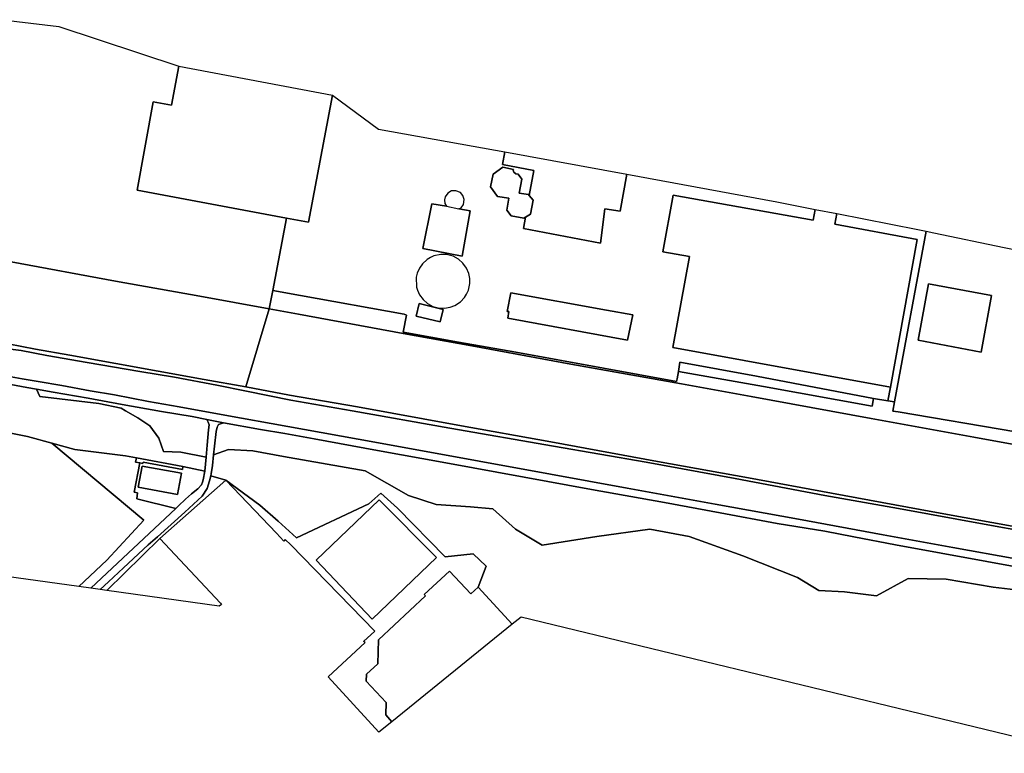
# Model space of a CAD drawing. Extents: x -26035517 to 31750492, y -9237385 to 8160032.
# Tile 133 of 256: x -9685588 to -9270817, y -3401141 to -3091978. Entities that reach past the tile are written whole.
import ezdxf

# ---------------------------------------------------------------- set-up
doc = ezdxf.new("R2010")
doc.units = 0
doc.layers.add('T-25', color=7, linetype='CONTINUOUS')

msp = doc.modelspace()

# ---------------------------------------------------------------- linework, layer by layer
at = {"layer": 'T-25', "color": 9}
for points in [[(-9692683, -3091978, 19033), (-9669148, -3094812, 13747), (-9618567, -3111521, 19177), (-9621613, -3128056, 22340), (-9629363, -3126618, 22633), (-9636109, -3163799, 22783), (-9573178, -3175602, 13790), (-9579006, -3206050, 13610), (-9580541, -3213844, 13419), (-9609666, -3208509, 13510), (-9645170, -3202125, 13423), (-9689192, -3194053, 13427)], [(-9266017, -3265718, 13630), (-9315465, -3257244, 13600), (-9317766, -3256971, 13717), (-9317070, -3253079, 13780), (-9303711, -3181117, 13830), (-9300490, -3181785, 13630), (-9270888, -3187920, 13630), (-9262554, -3189647, 13607)], [(-9568107, -3216121, 13380), (-9580541, -3213844, 13419), (-9609666, -3208509, 13510), (-9645170, -3202125, 13423), (-9689192, -3194053, 13427), (-9725163, -3187585, 13427), (-9725061, -3186886, 13427)], [(-9689192, -3194053, 13427), (-9645170, -3202125, 13423), (-9609666, -3208509, 13510), (-9580541, -3213844, 13419), (-9590367, -3246706, 13030), (-9607893, -3243635, 13047), (-9627291, -3240089, 13047), (-9645076, -3236882, 13107), (-9664426, -3233382, 13100), (-9678900, -3230777, 13037), (-9696332, -3227521, 13097)], [(-9579006, -3206050, 13610), (-9580541, -3213844, 13419)], [(-9221100, -3279276, 13403), (-9283701, -3267907, 13393), (-9326872, -3259980, 13510), (-9377396, -3250841, 13503), (-9406748, -3245415, 13477), (-9453369, -3237088, 13507), (-9495185, -3229409, 13423), (-9524039, -3224188, 13473), (-9568107, -3216121, 13380), (-9580541, -3213844, 13419), (-9579006, -3206050, 13610), (-9567336, -3208255, 13707), (-9567336, -3208255, 13707), (-9523608, -3216048, 13557), (-9522713, -3216549, 13770), (-9524091, -3223643, 13510), (-9500692, -3227809, 13493), (-9476564, -3232148, 13613), (-9439715, -3238878, 13553), (-9408868, -3244491, 13513), (-9408694, -3243373, 13620), (-9408001, -3240262, 13640), (-9372271, -3246607, 13650), (-9326448, -3254903, 13733), (-9325878, -3251561, 13927), (-9319836, -3252551, 13793), (-9317070, -3253079, 13780), (-9317766, -3256971, 13717), (-9315465, -3257244, 13600), (-9266017, -3265718, 13630)], [(-9262814, -3306261, 13187), (-9300878, -3299391, 13187), (-9343583, -3291561, 13203), (-9378581, -3285077, 13177), (-9416969, -3278225, 13177), (-9461854, -3269869, 13090), (-9501083, -3262791, 13100), (-9543326, -3255090, 13120), (-9571898, -3250147, 13120), (-9590367, -3246706, 13030), (-9580541, -3213844, 13419), (-9568107, -3216121, 13380), (-9524039, -3224188, 13473), (-9495185, -3229409, 13423), (-9453369, -3237088, 13507), (-9406748, -3245415, 13477), (-9377396, -3250841, 13503), (-9326872, -3259980, 13510), (-9283701, -3267907, 13393), (-9221100, -3279276, 13403)], [(-9221100, -3279276, 13403), (-9283701, -3267907, 13393), (-9326872, -3259980, 13510), (-9377396, -3250841, 13503), (-9406748, -3245415, 13477), (-9453369, -3237088, 13507), (-9495185, -3229409, 13423), (-9524039, -3224188, 13473), (-9568107, -3216121, 13380)], [(-9696332, -3227521, 13097), (-9678900, -3230777, 13037), (-9664426, -3233382, 13100), (-9645076, -3236882, 13107), (-9627291, -3240089, 13047), (-9607893, -3243635, 13047), (-9590367, -3246706, 13030), (-9571898, -3250147, 13120)], [(-9696332, -3227521, 13097), (-9678900, -3230777, 13037), (-9664426, -3233382, 13100), (-9645076, -3236882, 13107), (-9627291, -3240089, 13047), (-9607893, -3243635, 13047), (-9590367, -3246706, 13030), (-9571898, -3250147, 13120), (-9543326, -3255090, 13120), (-9501083, -3262791, 13100), (-9461854, -3269869, 13090), (-9416969, -3278225, 13177), (-9378581, -3285077, 13177), (-9343583, -3291561, 13203), (-9300878, -3299391, 13187), (-9262814, -3306261, 13187)], [(-9696332, -3227521, 13097), (-9678900, -3230777, 13037), (-9664426, -3233382, 13100), (-9645076, -3236882, 13107), (-9627291, -3240089, 13047), (-9607893, -3243635, 13047), (-9590367, -3246706, 13030), (-9571898, -3250147, 13120), (-9543326, -3255090, 13120), (-9501083, -3262791, 13100), (-9461854, -3269869, 13090), (-9416969, -3278225, 13177), (-9378581, -3285077, 13177), (-9343583, -3291561, 13203), (-9300878, -3299391, 13187), (-9262814, -3306261, 13187)], [(-9692796, -3230366, 13977), (-9685031, -3231451, 13940), (-9674170, -3233489, 13877), (-9657127, -3236459, 13970), (-9634962, -3240279, 13903), (-9620361, -3242667, 13843), (-9602472, -3245979, 13863), (-9589979, -3248488, 13953), (-9571423, -3252374, 13920), (-9545506, -3256818, 13860), (-9504446, -3264143, 13787), (-9460664, -3271647, 13563), (-9421654, -3278424, 13557), (-9384151, -3285274, 13883), (-9346420, -3292537, 13733), (-9315434, -3298010, 13700), (-9277721, -3304846, 13447), (-9246591, -3310506, 13570)], [(-9246591, -3310506, 13570), (-9277721, -3304846, 13447), (-9315434, -3298010, 13700), (-9346420, -3292537, 13733), (-9384151, -3285274, 13883), (-9421654, -3278424, 13557), (-9460664, -3271647, 13563), (-9504446, -3264143, 13787), (-9545506, -3256818, 13860), (-9571423, -3252374, 13920), (-9589979, -3248488, 13953), (-9602472, -3245979, 13863), (-9620361, -3242667, 13843), (-9634962, -3240279, 13903), (-9657127, -3236459, 13970), (-9674170, -3233489, 13877), (-9685031, -3231451, 13940), (-9692796, -3230366, 13977)], [(-9246591, -3310506, 13570), (-9277721, -3304846, 13447), (-9315434, -3298010, 13700), (-9346420, -3292537, 13733), (-9384151, -3285274, 13883), (-9421654, -3278424, 13557), (-9460664, -3271647, 13563), (-9504446, -3264143, 13787), (-9545506, -3256818, 13860), (-9571423, -3252374, 13920), (-9589979, -3248488, 13953), (-9602472, -3245979, 13863), (-9620361, -3242667, 13843), (-9634962, -3240279, 13903), (-9657127, -3236459, 13970), (-9674170, -3233489, 13877), (-9685031, -3231451, 13940), (-9692796, -3230366, 13977)], [(-9703712, -3242992, 13963), (-9682525, -3246989, 14100), (-9678494, -3247688, 14082), (-9677133, -3250781, 14167), (-9652320, -3253733, 14107), (-9642896, -3255664, 14163), (-9641025, -3256758, 14176), (-9635806, -3259811, 14213), (-9630804, -3263112, 14040), (-9627003, -3268346, 14130), (-9624988, -3273944, 14043), (-9617764, -3274203, 14023), (-9607040, -3276399, 13819), (-9607536, -3282208, 13697), (-9616812, -3280334, 14070), (-9636337, -3276560, 14097), (-9640962, -3275710, 14087), (-9662303, -3273045, 14083), (-9672106, -3270395, 14088), (-9682364, -3267621, 14093), (-9704138, -3263314, 14143)], [(-9703712, -3242992, 13963), (-9682525, -3246989, 14100), (-9678494, -3247688, 14082), (-9671460, -3248908, 14050), (-9656720, -3251533, 13927), (-9642399, -3254195, 13993), (-9625848, -3257032, 14073), (-9612936, -3259234, 13967), (-9606768, -3260516, 13890), (-9599791, -3261911, 13880), (-9584124, -3264679, 13973), (-9573857, -3266401, 14090)], [(-9228390, -3329371, 14203), (-9278164, -3320287, 14183), (-9316676, -3313245, 14290), (-9334234, -3309876, 14303), (-9346439, -3307587, 14307), (-9366431, -3304249, 14287), (-9390444, -3299778, 14397), (-9413956, -3295479, 14500), (-9444752, -3289952, 14420), (-9473126, -3284816, 14400), (-9506100, -3278743, 14367), (-9534833, -3273511, 14277), (-9561598, -3268628, 14153), (-9573857, -3266401, 14090), (-9584124, -3264679, 13973), (-9599791, -3261911, 13880), (-9606768, -3260516, 13890), (-9612936, -3259234, 13967), (-9625848, -3257032, 14073), (-9642399, -3254195, 13993), (-9656720, -3251533, 13927), (-9671460, -3248908, 14050), (-9678494, -3247688, 14082), (-9682525, -3246989, 14100), (-9703712, -3242992, 13963)], [(-9696986, -3241089, 14083), (-9684552, -3243273, 14090), (-9677752, -3244516, 14077), (-9667813, -3246207, 14083), (-9655880, -3248347, 14057), (-9645627, -3250109, 14027), (-9631288, -3252848, 13987), (-9618421, -3255126, 13967), (-9599142, -3258628, 13980), (-9572636, -3263464, 14113)], [(-9265938, -3319195, 14153), (-9292518, -3314395, 14190), (-9321862, -3309084, 14230), (-9357498, -3302482, 14240), (-9392582, -3296113, 14360), (-9429703, -3289357, 14377), (-9462037, -3283478, 14313), (-9492075, -3277982, 14383), (-9535981, -3270026, 14223), (-9572636, -3263464, 14113), (-9599142, -3258628, 13980), (-9618421, -3255126, 13967), (-9631288, -3252848, 13987), (-9645627, -3250109, 14027), (-9655880, -3248347, 14057), (-9667813, -3246207, 14083), (-9677752, -3244516, 14077), (-9684552, -3243273, 14090), (-9696986, -3241089, 14083)], [(-9696986, -3241089, 14083), (-9684552, -3243273, 14090), (-9677752, -3244516, 14077), (-9667813, -3246207, 14083), (-9655880, -3248347, 14057), (-9645627, -3250109, 14027), (-9631288, -3252848, 13987), (-9618421, -3255126, 13967), (-9599142, -3258628, 13980), (-9572636, -3263464, 14113), (-9572636, -3263464, 14113), (-9535981, -3270026, 14223), (-9492075, -3277982, 14383), (-9462037, -3283478, 14313), (-9429703, -3289357, 14377), (-9392582, -3296113, 14360), (-9357498, -3302482, 14240), (-9321862, -3309084, 14230), (-9292518, -3314395, 14190), (-9265938, -3319195, 14153)], [(-9678494, -3247688, 14082), (-9677133, -3250781, 14167), (-9652320, -3253733, 14107), (-9642896, -3255664, 14163), (-9641025, -3256758, 14176), (-9635806, -3259811, 14213), (-9630804, -3263112, 14040), (-9627003, -3268346, 14130), (-9624988, -3273944, 14043), (-9617764, -3274203, 14023), (-9607040, -3276399, 13819)], [(-9571898, -3250147, 13120), (-9543326, -3255090, 13120), (-9501083, -3262791, 13100), (-9461854, -3269869, 13090), (-9416969, -3278225, 13177), (-9378581, -3285077, 13177), (-9343583, -3291561, 13203), (-9300878, -3299391, 13187), (-9262814, -3306261, 13187), (-9225768, -3312821, 13160)], [(-9700377, -3325304, 13557), (-9731130, -3291662, 14063), (-9739882, -3287440, 14063), (-9749544, -3284417, 14063), (-9742031, -3270455, 14107), (-9715436, -3264899, 14107), (-9704138, -3263314, 14143), (-9682364, -3267621, 14093), (-9672106, -3270395, 14088), (-9662303, -3273045, 14083), (-9640962, -3275710, 14087), (-9636337, -3276560, 14097)], [(-9599791, -3261911, 13880), (-9601800, -3262546, 13900), (-9602461, -3263766, 14017), (-9602814, -3265454, 13960), (-9603471, -3271703, 13890), (-9603899, -3275393, 13878), (-9604421, -3279899, 13863), (-9604867, -3283357, 13817), (-9605071, -3284204, 13818), (-9605572, -3286285, 13820), (-9606605, -3289493, 13433), (-9608786, -3292715, 13440), (-9616024, -3299529, 13497), (-9627480, -3309861, 13447), (-9631423, -3313281, 13473), (-9641799, -3322955, 13470), (-9648239, -3328927, 13567), (-9651734, -3332091, 13563)], [(-9616812, -3280334, 14070), (-9607536, -3282208, 13697), (-9607040, -3276399, 13819), (-9606597, -3271216, 13927), (-9606035, -3264759, 13977), (-9605804, -3262705, 14013), (-9606130, -3261536, 13930), (-9606768, -3260516, 13890)], [(-9239638, -3335313, 13843), (-9275549, -3331061, 13870), (-9295265, -3327722, 13967), (-9311348, -3327481, 14290), (-9324657, -3334790, 14617), (-9338174, -3333105, 14740), (-9348970, -3332516, 14797), (-9357964, -3326982, 14567), (-9381017, -3317874, 14673), (-9403531, -3309705, 14417), (-9420189, -3306641, 14217), (-9442455, -3309787, 14130), (-9442455, -3309787, 14130), (-9465517, -3313474, 14133), (-9476743, -3306617, 14473), (-9486310, -3298138, 14397), (-9495675, -3297221, 14160), (-9510124, -3296284, 14177), (-9521777, -3292466, 14183), (-9540122, -3282126, 13850), (-9574415, -3276107, 13850), (-9587354, -3273688, 14137), (-9597663, -3273097, 13850), (-9603899, -3275393, 13878), (-9603471, -3271703, 13890), (-9602814, -3265454, 13960), (-9602461, -3263766, 14017), (-9601800, -3262546, 13900), (-9599791, -3261911, 13880), (-9584124, -3264679, 13973), (-9573857, -3266401, 14090), (-9561598, -3268628, 14153), (-9534833, -3273511, 14277), (-9506100, -3278743, 14367), (-9473126, -3284816, 14400), (-9444752, -3289952, 14420), (-9413956, -3295479, 14500), (-9390444, -3299778, 14397), (-9366431, -3304249, 14287), (-9346439, -3307587, 14307), (-9334234, -3309876, 14303), (-9316676, -3313245, 14290), (-9278164, -3320287, 14183), (-9228390, -3329371, 14203)], [(-9572636, -3263464, 14113), (-9535981, -3270026, 14223), (-9492075, -3277982, 14383), (-9462037, -3283478, 14313), (-9429703, -3289357, 14377), (-9392582, -3296113, 14360), (-9357498, -3302482, 14240), (-9321862, -3309084, 14230), (-9292518, -3314395, 14190), (-9265938, -3319195, 14153), (-9241140, -3323696, 14143), (-9227777, -3326157, 14123)], [(-9228390, -3329371, 14203), (-9278164, -3320287, 14183), (-9316676, -3313245, 14290), (-9334234, -3309876, 14303), (-9346439, -3307587, 14307), (-9366431, -3304249, 14287), (-9390444, -3299778, 14397), (-9413956, -3295479, 14500), (-9444752, -3289952, 14420), (-9473126, -3284816, 14400), (-9506100, -3278743, 14367), (-9534833, -3273511, 14277), (-9561598, -3268628, 14153), (-9573857, -3266401, 14090)], [(-9237850, -3401141, 13367), (-9474376, -3343735, 13370), (-9478137, -3346780, 23437), (-9492420, -3331095, 13367), (-9489090, -3322206, 13410), (-9494540, -3317078, 13410), (-9506363, -3318378, 13103), (-9526450, -3297871, 13103), (-9533424, -3291501, 12993), (-9538567, -3296008, 13070), (-9568954, -3310352, 13227), (-9576738, -3303254, 13247), (-9584438, -3296595, 13247), (-9598794, -3286084, 13343), (-9605071, -3284204, 13818), (-9604867, -3283357, 13817), (-9604421, -3279899, 13863), (-9603899, -3275393, 13878), (-9597663, -3273097, 13850), (-9587354, -3273688, 14137), (-9574415, -3276107, 13850), (-9540122, -3282126, 13850), (-9521777, -3292466, 14183), (-9510124, -3296284, 14177), (-9495675, -3297221, 14160), (-9486310, -3298138, 14397), (-9476743, -3306617, 14473), (-9465517, -3313474, 14133), (-9442455, -3309787, 14130), (-9420189, -3306641, 14217), (-9403531, -3309705, 14417), (-9381017, -3317874, 14673), (-9357964, -3326982, 14567), (-9348970, -3332516, 14797), (-9338174, -3333105, 14740), (-9324657, -3334790, 14617), (-9311348, -3327481, 14290), (-9295265, -3327722, 13967), (-9295265, -3327722, 13967), (-9275549, -3331061, 13870), (-9239638, -3335313, 13843)], [(-9574415, -3276107, 13850), (-9587354, -3273688, 14137), (-9597663, -3273097, 13850), (-9603899, -3275393, 13878)], [(-9574415, -3276107, 13850), (-9540122, -3282126, 13850), (-9521777, -3292466, 14183), (-9510124, -3296284, 14177), (-9495675, -3297221, 14160), (-9486310, -3298138, 14397), (-9476743, -3306617, 14473), (-9465517, -3313474, 14133), (-9442455, -3309787, 14130), (-9420189, -3306641, 14217), (-9403531, -3309705, 14417), (-9381017, -3317874, 14673), (-9357964, -3326982, 14567), (-9348970, -3332516, 14797), (-9338174, -3333105, 14740), (-9324657, -3334790, 14617), (-9311348, -3327481, 14290), (-9295265, -3327722, 13967), (-9275549, -3331061, 13870), (-9239638, -3335313, 13843), (-9233489, -3338182, 13673), (-9229824, -3339896, 13527), (-9227306, -3340270, 13463), (-9222631, -3338488, 13600)], [(-9635954, -3291392, 14076), (-9637400, -3291123, 14097), (-9634973, -3278771, 14157)], [(-9608278, -3285920, 13703), (-9607536, -3282208, 13697)], [(-9584438, -3296595, 13247), (-9598794, -3286084, 13343), (-9605071, -3284204, 13818)], [(-9538567, -3296008, 13070), (-9533424, -3291501, 12993), (-9526450, -3297871, 13103), (-9506363, -3318378, 13103), (-9494540, -3317078, 13410), (-9489090, -3322206, 13410), (-9492420, -3331095, 13367)], [(-9618656, -3296881, 13770), (-9615801, -3294064, 13810)], [(-9600946, -3337818, 13223), (-9600525, -3338389, 13223), (-9601622, -3339084, 13237)]]:
    msp.add_polyline3d(points, dxfattribs=at)
for points in [[(-9553834, -3123743, 19197), (-9563927, -3177337, 22850), (-9573178, -3175602, 13790), (-9636109, -3163799, 22783), (-9629363, -3126618, 22633), (-9621613, -3128056, 22340), (-9618567, -3111521, 19177), (-9553834, -3123743, 19197)], [(-9534456, -3138134, 14073), (-9494577, -3145254, 13873), (-9481188, -3147714, 19683), (-9482190, -3153070, 19687), (-9469008, -3155473, 15327), (-9470916, -3166076, 24263), (-9471210, -3165717, 24263), (-9475171, -3165017, 24263), (-9474130, -3159249, 24323), (-9475654, -3157110, 24323), (-9476564, -3156976, 21237), (-9477434, -3156175, 21083), (-9477655, -3155457, 21123), (-9477519, -3155097, 24227), (-9482007, -3154179, 24360), (-9486198, -3157059, 24397), (-9487257, -3162399, 24377), (-9484366, -3166448, 24243), (-9479595, -3167255, 24243), (-9480335, -3172180, 24243), (-9478513, -3174632, 24243), (-9473169, -3175635, 24243), (-9472568, -3175260, 24243), (-9473425, -3180022, 15327), (-9440862, -3186104, 15320), (-9439064, -3171664, 18693), (-9432568, -3172739, 18693), (-9429867, -3157145, 18693), (-9366599, -3168771, 13873), (-9350497, -3171921, 14023), (-9351397, -3176473, 23023), (-9410312, -3165968, 22950), (-9414643, -3189836, 22937), (-9403461, -3191783, 19290), (-9410399, -3230145, 19360), (-9318768, -3246876, 14147), (-9319836, -3252551, 13793), (-9325878, -3251561, 13927), (-9375219, -3242211, 14083), (-9407450, -3236241, 13810), (-9408001, -3240262, 13640), (-9408694, -3243373, 13620), (-9408868, -3244491, 13513), (-9439715, -3238878, 13553), (-9476564, -3232148, 13613), (-9500692, -3227809, 13493), (-9524091, -3223643, 13510), (-9522713, -3216549, 13770), (-9523608, -3216048, 13557), (-9567336, -3208255, 13707), (-9579006, -3206050, 13610), (-9573178, -3175602, 13790), (-9563927, -3177337, 22850), (-9553834, -3123743, 19197), (-9534456, -3138134, 14073)], [(-9470916, -3166076, 24263), (-9469008, -3155473, 15327), (-9482190, -3153070, 19687), (-9481188, -3147714, 19683), (-9429867, -3157145, 18693), (-9432568, -3172739, 18693), (-9439064, -3171664, 18693), (-9440862, -3186104, 15320), (-9473425, -3180022, 15327), (-9472568, -3175260, 24243), (-9470374, -3173889, 24263), (-9469277, -3168073, 24263), (-9470916, -3166076, 24263)], [(-9472568, -3175260, 24243), (-9473169, -3175635, 24243), (-9478513, -3174632, 24243), (-9480335, -3172180, 24243), (-9479595, -3167255, 24243), (-9484366, -3166448, 24243), (-9487257, -3162399, 24377), (-9486198, -3157059, 24397), (-9482007, -3154179, 24360), (-9477519, -3155097, 24227), (-9477655, -3155457, 21123), (-9477434, -3156175, 21083), (-9476564, -3156976, 21237), (-9475654, -3157110, 24323), (-9474130, -3159249, 24323), (-9475171, -3165017, 24263), (-9471210, -3165717, 24263), (-9470916, -3166076, 24263), (-9469277, -3168073, 24263), (-9470374, -3173889, 24263), (-9472568, -3175260, 24243)], [(-9505843, -3170583, 18993), (-9511910, -3169543, 22503), (-9515763, -3188457, 18797), (-9499246, -3191644, 18740), (-9495775, -3172572, 22467), (-9500637, -3171648, 19017), (-9499647, -3171325, 18930), (-9498572, -3169808, 18953), (-9498283, -3167797, 18907), (-9498873, -3166018, 18907), (-9499963, -3164838, 18907), (-9501926, -3164067, 18907), (-9503669, -3164065, 18917), (-9505274, -3165059, 18937), (-9506359, -3166609, 18917), (-9506653, -3167855, 18997), (-9506539, -3169382, 18997), (-9505843, -3170583, 18993)], [(-9341322, -3173717, 13963), (-9342187, -3178156, 22917), (-9307595, -3184606, 20743), (-9318768, -3246876, 14147), (-9410399, -3230145, 19360), (-9403461, -3191783, 19290), (-9414643, -3189836, 22937), (-9410312, -3165968, 22950), (-9351397, -3176473, 23023), (-9350497, -3171921, 14023), (-9341322, -3173717, 13963)], [(-9505843, -3170583, 18993), (-9500637, -3171648, 19017), (-9495775, -3172572, 22467), (-9499246, -3191644, 18740), (-9515763, -3188457, 18797), (-9511910, -3169543, 22503), (-9505843, -3170583, 18993)], [(-9318768, -3246876, 14147), (-9307595, -3184606, 20743), (-9342187, -3178156, 22917), (-9341322, -3173717, 13963), (-9307301, -3180373, 13883), (-9303711, -3181117, 13830), (-9317070, -3253079, 13780), (-9319836, -3252551, 13793), (-9318768, -3246876, 14147)], [(-9505851, -3190962, 19760), (-9508205, -3190906, 19734), (-9511116, -3191531, 19734), (-9512546, -3192154, 19734), (-9513999, -3193079, 19734), (-9515944, -3194887, 19734), (-9517203, -3196656, 19734), (-9518142, -3198820, 19734), (-9518522, -3200415, 19734), (-9518398, -3204720, 19734), (-9518057, -3205929, 19723), (-9517159, -3207906, 19723), (-9515667, -3209939, 19724), (-9513759, -3211597, 19724), (-9511548, -3212786, 19725), (-9509247, -3213440, 19725), (-9506697, -3213591, 19726), (-9504210, -3213179, 19726), (-9502231, -3212413, 19726), (-9499949, -3210909, 19727), (-9498239, -3209100, 19729), (-9497301, -3207643, 19731), (-9496555, -3205945, 19734), (-9495973, -3203174, 19737), (-9495993, -3201080, 19740), (-9496427, -3198928, 19743), (-9497372, -3196703, 19746), (-9498849, -3194637, 19750), (-9500720, -3192969, 19753), (-9503051, -3191694, 19756), (-9505851, -3190962, 19760)], [(-9302684, -3203303, 18137), (-9307132, -3227098, 18117), (-9280575, -3232083, 18083), (-9276211, -3208216, 18133), (-9302684, -3203303, 18137)], [(-9302684, -3203303, 18137), (-9276211, -3208216, 18133), (-9280575, -3232083, 18083), (-9307132, -3227098, 18117), (-9302684, -3203303, 18137)], [(-9438343, -3214399, 13863), (-9478761, -3207064, 20017), (-9480193, -3214886, 19917), (-9479531, -3214967, 19917), (-9479902, -3217763, 16910), (-9429489, -3226994, 16887), (-9427231, -3216415, 20027), (-9438343, -3214399, 13863)], [(-9438343, -3214399, 13863), (-9427231, -3216415, 20027), (-9429489, -3226994, 16887), (-9479902, -3217763, 16910), (-9479531, -3214967, 19917), (-9480193, -3214886, 19917), (-9478761, -3207064, 20017), (-9438343, -3214399, 13863)], [(-9517321, -3211633, 13967), (-9518558, -3216851, 13740), (-9508469, -3219271, 13740), (-9507195, -3214057, 13870), (-9517321, -3211633, 13967)], [(-9517321, -3211633, 13967), (-9507195, -3214057, 13870), (-9508469, -3219271, 13740), (-9518558, -3216851, 13740), (-9517321, -3211633, 13967)], [(-9408001, -3240262, 13640), (-9407450, -3236241, 13810), (-9375219, -3242211, 14083), (-9325878, -3251561, 13927), (-9326448, -3254903, 13733), (-9372271, -3246607, 13650), (-9408001, -3240262, 13640)], [(-9607040, -3276399, 13819), (-9617764, -3274203, 14023), (-9624988, -3273944, 14043), (-9627003, -3268346, 14130), (-9630804, -3263112, 14040), (-9635806, -3259811, 14213), (-9641025, -3256758, 14176), (-9642896, -3255664, 14163), (-9652320, -3253733, 14107), (-9677133, -3250781, 14167), (-9678494, -3247688, 14082), (-9671460, -3248908, 14050), (-9656720, -3251533, 13927), (-9642399, -3254195, 13993), (-9625848, -3257032, 14073), (-9612936, -3259234, 13967), (-9606768, -3260516, 13890), (-9606130, -3261536, 13930), (-9605804, -3262705, 14013), (-9606035, -3264759, 13977), (-9606597, -3271216, 13927), (-9607040, -3276399, 13819)], [(-9700377, -3325304, 13557), (-9731130, -3291662, 14063), (-9739882, -3287440, 14063), (-9749544, -3284417, 14063), (-9742031, -3270455, 14107), (-9715436, -3264899, 14107), (-9704138, -3263314, 14143), (-9682364, -3267621, 14093), (-9672106, -3270395, 14088), (-9633299, -3302850, 13887), (-9648842, -3319712, 13617), (-9660628, -3330850, 13503), (-9700377, -3325304, 13557)], [(-9655614, -3331531, 13560), (-9619873, -3298004, 13847), (-9618656, -3296881, 13770), (-9615801, -3294064, 13810), (-9613232, -3291723, 13763), (-9610613, -3289695, 13727), (-9609012, -3288003, 13700), (-9608566, -3286848, 13700), (-9608278, -3285920, 13703), (-9607536, -3282208, 13697), (-9607040, -3276399, 13819), (-9606597, -3271216, 13927), (-9606035, -3264759, 13977), (-9605804, -3262705, 14013), (-9606130, -3261536, 13930), (-9606768, -3260516, 13890), (-9599791, -3261911, 13880), (-9601800, -3262546, 13900), (-9602461, -3263766, 14017), (-9602814, -3265454, 13960), (-9603471, -3271703, 13890), (-9603899, -3275393, 13878), (-9604421, -3279899, 13863), (-9604867, -3283357, 13817), (-9605071, -3284204, 13818), (-9605572, -3286285, 13820), (-9606605, -3289493, 13433), (-9608786, -3292715, 13440), (-9616024, -3299529, 13497), (-9627480, -3309861, 13447), (-9631423, -3313281, 13473), (-9641799, -3322955, 13470), (-9648239, -3328927, 13567), (-9651734, -3332091, 13563), (-9655614, -3331531, 13560)], [(-9660628, -3330850, 13503), (-9648842, -3319712, 13617), (-9633299, -3302850, 13887), (-9672106, -3270395, 14088), (-9662303, -3273045, 14083), (-9640962, -3275710, 14087), (-9636337, -3276560, 14097), (-9636795, -3278412, 16063), (-9634973, -3278771, 14157), (-9637400, -3291123, 14097), (-9635954, -3291392, 14076), (-9636304, -3293927, 14093), (-9619873, -3298004, 13847), (-9655614, -3331531, 13560), (-9660628, -3330850, 13503)], [(-9636337, -3276560, 14097), (-9616812, -3280334, 14070), (-9617000, -3281581, 15113), (-9633510, -3278451, 15250), (-9633719, -3279018, 16047), (-9634973, -3278771, 14157), (-9636795, -3278412, 16063), (-9636337, -3276560, 14097)], [(-9619873, -3298004, 13847), (-9636304, -3293927, 14093), (-9635954, -3291392, 14076), (-9637400, -3291123, 14097), (-9634973, -3278771, 14157), (-9633719, -3279018, 16047), (-9633510, -3278451, 15250), (-9617000, -3281581, 15113), (-9616812, -3280334, 14070), (-9607536, -3282208, 13697), (-9608278, -3285920, 13703), (-9608566, -3286848, 13700), (-9609012, -3288003, 13700), (-9610613, -3289695, 13727), (-9613232, -3291723, 13763), (-9615801, -3294064, 13810), (-9618656, -3296881, 13770), (-9619873, -3298004, 13847)], [(-9635629, -3289031, 14060), (-9619047, -3292112, 17467), (-9617372, -3283136, 17557), (-9634015, -3280086, 17627), (-9635629, -3289031, 14060)], [(-9635629, -3289031, 14060), (-9634015, -3280086, 17627), (-9617372, -3283136, 17557), (-9619047, -3292112, 17467), (-9635629, -3289031, 14060)], [(-9651734, -3332091, 13563), (-9648239, -3328927, 13567), (-9641799, -3322955, 13470), (-9631423, -3313281, 13473), (-9627480, -3309861, 13447), (-9616024, -3299529, 13497), (-9608786, -3292715, 13440), (-9606605, -3289493, 13433), (-9605572, -3286285, 13820), (-9605071, -3284204, 13818), (-9598794, -3286084, 13343), (-9626553, -3310557, 13693), (-9648945, -3332481, 13730), (-9651734, -3332091, 13563)], [(-9536037, -3349725, 13233), (-9571324, -3313316, 13090), (-9573689, -3311077, 13130), (-9574257, -3311720, 13130), (-9577473, -3308324, 13153), (-9598794, -3286084, 13343), (-9584438, -3296595, 13247), (-9576738, -3303254, 13247), (-9568954, -3310352, 13227), (-9538567, -3296008, 13070), (-9533424, -3291501, 12993), (-9526450, -3297871, 13103), (-9506363, -3318378, 13103), (-9494540, -3317078, 13410), (-9489090, -3322206, 13410), (-9492420, -3331095, 13367), (-9495557, -3333987, 16480), (-9504527, -3324324, 19713), (-9515260, -3334152, 16563), (-9514684, -3334750, 16570), (-9534478, -3353254, 17180), (-9534781, -3363460, 17213), (-9539457, -3367763, 17210), (-9539655, -3370705, 17250), (-9531181, -3379741, 17220), (-9531328, -3384921, 16997), (-9528810, -3387807, 17007), (-9534286, -3392241, 13370), (-9555704, -3368878, 13187), (-9540108, -3354484, 13180), (-9540704, -3353978, 13180), (-9536037, -3349725, 13233)], [(-9560665, -3319713, 13350), (-9537135, -3344555, 13140), (-9510060, -3318591, 13227), (-9534220, -3294359, 13227), (-9560665, -3319713, 13350)], [(-9648945, -3332481, 13730), (-9626553, -3310557, 13693), (-9600946, -3337818, 13223), (-9600525, -3338389, 13223), (-9601622, -3339084, 13237), (-9648945, -3332481, 13730)], [(-9528810, -3387807, 17007), (-9531328, -3384921, 16997), (-9531181, -3379741, 17220), (-9539655, -3370705, 17250), (-9539457, -3367763, 17210), (-9534781, -3363460, 17213), (-9534478, -3353254, 17180), (-9514684, -3334750, 16570), (-9515260, -3334152, 16563), (-9504527, -3324324, 19713), (-9495557, -3333987, 16480), (-9492420, -3331095, 13367), (-9478137, -3346780, 23437), (-9528810, -3387807, 17007)]]:
    msp.add_polyline3d(points, close=True, dxfattribs=at)

doc.saveas('drawing.dxf')
